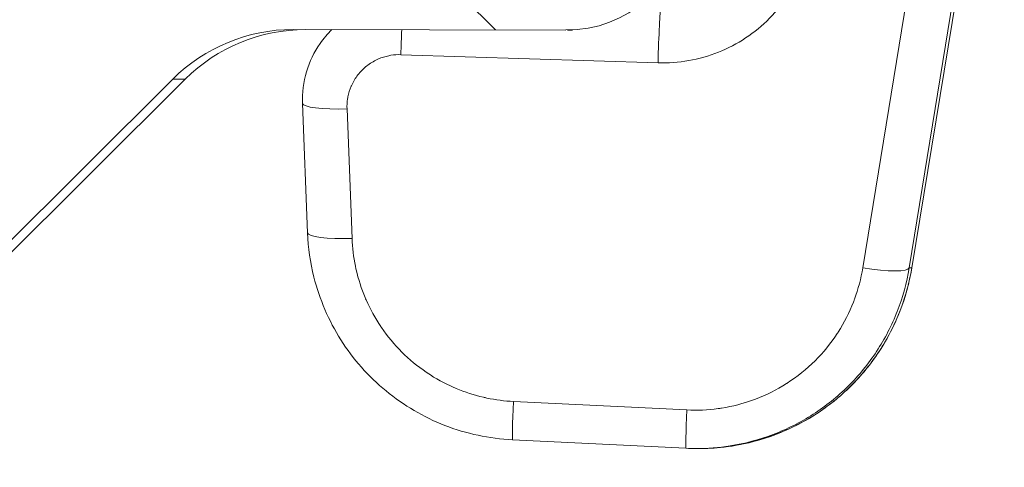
# Model space of a CAD drawing. Header units: inches. Extents: x 0 to 110, y 2 to 70.
# Tile 62 of 129: x 46.292 to 47.045, y 52.402 to 52.745. Entities that reach past the tile are written whole.
import ezdxf

# ---------------------------------------------------------------- set-up
doc = ezdxf.new("R2010")
doc.units = ezdxf.units.IN
doc.header["$LTSCALE"] = 3.25
doc.header["$MEASUREMENT"] = 0
for name, color, linetype, lineweight in [('Hatch (ANSI)', 7, 'Continuous', 9), ('Visible (ANSI)', 7, 'Continuous', 18), ('Visible Narrow (ANSI)', 7, 'Continuous', 5)]:
    doc.layers.add(name, color=color, linetype=linetype, lineweight=lineweight)

msp = doc.modelspace()

# ---------------------------------------------------------------- hatches: boundary and pattern name
at = {"layer": 'Hatch (ANSI)'}
h = msp.add_hatch(dxfattribs=at)
h.set_pattern_fill('ANSI31', color=256, scale=3.25, angle=90.0002, style=0)
edge = h.paths.add_edge_path()
edge.add_line((46.23797, 52.79352), (45.69734, 52.25478))
edge.add_spline(control_points=[(45.69734, 52.25478), (45.68597, 52.24346), (45.66994, 52.23279), (45.64077, 52.22076), (45.62264, 52.21704), (45.60696, 52.21687)], knot_values=[1.467042, 1.467042, 1.467042, 1.467042, 1.589296, 1.589296, 1.707471, 1.707471, 1.707471, 1.707471], degree=3, periodic=0)
edge.add_ellipse((41.7688, 412.22141), major_axis=(-360.00454, -3.83816), ratio=1, start_angle=88.5762317, end_angle=90, ccw=False)
edge.add_spline(control_points=[(36.66078, 52.23265), (36.65998, 52.23266), (36.65916, 52.23268), (36.65835, 52.23271)], knot_values=[0.248586, 0.248586, 0.248586, 0.248586, 0.254659, 0.254659, 0.254659, 0.254659], degree=3, periodic=0)
edge.add_spline(control_points=[(36.65835, 52.23271), (36.64325, 52.23327), (36.62625, 52.23697), (36.59785, 52.24879), (36.58187, 52.25951), (36.57054, 52.27088)], knot_values=[0.254659, 0.254659, 0.254659, 0.254659, 0.366761, 0.366761, 0.489015, 0.489015, 0.489015, 0.489015], degree=3, periodic=0)
edge.add_line((36.57054, 52.27088), (36.03181, 52.81152))
edge.add_ellipse((36.12389, 52.90328), major_axis=(-0.13, 0.00023), ratio=0.999998, start_angle=5, end_angle=45, ccw=False)
edge.add_line((35.99437, 52.89218), (35.96317, 53.25609))
edge.add_line((35.96317, 53.25609), (35.83714, 53.25632))
edge.add_line((35.83714, 53.25632), (35.82353, 52.88529))
edge.add_ellipse((35.79355, 52.88639), major_axis=(0.03, -0.00005), ratio=0.999998, start_angle=335.05257, end_angle=357.99999, ccw=False)
edge.add_ellipse((35.79355, 52.88639), major_axis=(0.03, -0.00005), ratio=0.999998, start_angle=270, end_angle=335.05257, ccw=False)
edge.add_line((35.7935, 52.85639), (35.77412, 52.85643))
edge.add_ellipse((35.77417, 52.88643), major_axis=(-0.03, 0.00005), ratio=0.999998, start_angle=12.45917, end_angle=90, ccw=False)
edge.add_ellipse((35.62276, 52.85325), major_axis=(0.125, -0.00022), ratio=0.999998, start_angle=12.45917, end_angle=22.5)
edge.add_line((35.73833, 52.90089), (35.72206, 52.94035))
edge.add_ellipse((35.69785, 52.93037), major_axis=(0.02619, -0.00005), ratio=0.999998, start_angle=22.5, end_angle=90)
edge.add_ellipse((35.69785, 52.93037), major_axis=(0.02619, -0.00005), ratio=0.999998, start_angle=90, end_angle=157.5)
edge.add_line((35.67367, 52.94044), (35.65726, 52.90103))
edge.add_ellipse((35.77266, 52.85299), major_axis=(-0.125, 0.00022), ratio=0.999998, start_angle=337.5, end_angle=347.54083)
edge.add_ellipse((35.62137, 52.8867), major_axis=(0.03, -0.00005), ratio=0.999998, start_angle=270, end_angle=347.54083, ccw=False)
edge.add_line((35.62132, 52.8567), (35.60194, 52.85673))
edge.add_ellipse((35.60199, 52.88673), major_axis=(-0.03, 0.00005), ratio=0.999998, start_angle=2.00001, end_angle=90, ccw=False)
edge.add_line((35.57201, 52.88574), (35.56468, 53.1068))
edge.add_line((35.56468, 53.1068), (35.55971, 53.25681))
edge.add_line((35.55971, 53.25681), (35.46527, 53.25697))
edge.add_line((35.46527, 53.25697), (35.46307, 53.19698))
edge.add_line((35.46307, 53.19698), (35.43832, 53.19702))
edge.add_line((35.43832, 53.19702), (35.46899, 52.83912))
edge.add_ellipse((35.55866, 52.84681), major_axis=(-0.09, 0.00016), ratio=0.999998, start_angle=5, end_angle=90)
edge.add_ellipse((35.55866, 52.84681), major_axis=(-0.09, 0.00016), ratio=0.999998, start_angle=90, end_angle=90.81661)
edge.add_line((35.55979, 52.75681), (35.55979, 52.75681))
edge.add_line((35.55979, 52.75681), (35.76844, 52.75644))
edge.add_ellipse((35.76821, 52.62644), major_axis=(0.13, -0.00023), ratio=0.999998, start_angle=45, end_angle=90, ccw=False)
edge.add_line((35.8603, 52.7182), (36.43779, 52.13867))
edge.add_spline(control_points=[(36.43779, 52.13867), (36.45164, 52.12477), (36.46814, 52.11096), (36.50368, 52.08712), (36.52272, 52.0771), (36.55895, 52.06201), (36.57948, 52.05556), (36.61795, 52.04784), (36.63576, 52.04587), (36.65258, 52.04531)], knot_values=[3.588612, 3.588612, 3.588612, 3.588612, 3.738137, 3.738137, 3.887663, 3.887663, 4.037188, 4.037188, 4.161894, 4.161894, 4.161894, 4.161894], degree=3, periodic=0)
edge.add_spline(control_points=[(36.65258, 52.04531), (36.65458, 52.04524), (36.65656, 52.04519), (36.65854, 52.04517)], knot_values=[4.161894, 4.161894, 4.161894, 4.161894, 4.176739, 4.176739, 4.176739, 4.176739], degree=3, periodic=0)
edge.add_ellipse((41.7688, 412.22141), major_axis=(360.17625, -5.11027), ratio=1, start_angle=270, end_angle=271.4236367)
edge.add_line((45.60854, 52.02938), (45.60857, 52.02938))
edge.add_spline(control_points=[(45.60857, 52.02938), (45.62709, 52.02958), (45.64706, 52.0315), (45.68764, 52.0395), (45.70819, 52.04588), (45.74447, 52.06083), (45.76355, 52.07079), (45.79917, 52.0945), (45.81572, 52.10825), (45.82962, 52.12211)], knot_values=[0.608132, 0.608132, 0.608132, 0.608132, 0.747628, 0.747628, 0.897154, 0.897154, 1.046679, 1.046679, 1.196205, 1.196205, 1.196205, 1.196205], degree=3, periodic=0)
edge.add_line((45.82962, 52.12211), (46.40915, 52.69959))
edge.add_ellipse((46.50091, 52.60751), major_axis=(-0.13, 0.00023), ratio=0.999998, start_angle=270, end_angle=315, ccw=False)
edge.add_line((46.50114, 52.73751), (46.7098, 52.73714))
edge.add_line((46.7098, 52.73714), (46.7098, 52.73715))
edge.add_ellipse((46.71124, 52.82714), major_axis=(0.09, -0.00016), ratio=0.999998, start_angle=269.18339, end_angle=270)
edge.add_ellipse((46.71124, 52.82714), major_axis=(0.09, -0.00016), ratio=0.999998, start_angle=270, end_angle=355.00084)
edge.add_line((46.80088, 52.81914), (46.80527, 52.8683))
edge.add_ellipse((46.93475, 52.85674), major_axis=(-0.13, 0.00023), ratio=0.999998, start_angle=300.98304, end_angle=355, ccw=False)
edge.add_spline(control_points=[(46.86803, 52.96831), (46.8744, 52.97212), (46.88006, 52.97699), (46.89009, 52.98913), (46.89411, 52.99652), (46.89829, 53.0097), (46.89928, 53.01512), (46.89957, 53.02059)], knot_values=[-0.251452, -0.251452, -0.251452, -0.251452, -0.194925, -0.194925, -0.131434, -0.131434, -0.089542, -0.089542, -0.089542, -0.089542], degree=3, periodic=0)
edge.add_line((46.89957, 53.02059), (46.91129, 53.23679))
edge.add_line((46.91129, 53.23679), (46.89819, 53.23681))
edge.add_line((46.89819, 53.23681), (46.71164, 53.23714))
edge.add_line((46.71164, 53.23714), (46.70614, 53.08715))
edge.add_line((46.70614, 53.08715), (46.69803, 52.86611))
edge.add_ellipse((46.66805, 52.86721), major_axis=(0.03, -0.00005), ratio=0.999998, start_angle=270, end_angle=357.99999, ccw=False)
edge.add_line((46.668, 52.83721), (46.64862, 52.83725))
edge.add_ellipse((46.64867, 52.86725), major_axis=(-0.03, 0.00005), ratio=0.999998, start_angle=12.45917, end_angle=90, ccw=False)
edge.add_ellipse((46.49726, 52.83408), major_axis=(0.125, -0.00022), ratio=0.999998, start_angle=12.45917, end_angle=22.5)
edge.add_line((46.61283, 52.88171), (46.59656, 52.92117))
edge.add_ellipse((46.57235, 52.91119), major_axis=(-0.02619, 0.00005), ratio=0.999998, start_angle=202.5, end_angle=270)
edge.add_ellipse((46.57235, 52.91119), major_axis=(-0.02619, 0.00005), ratio=0.999998, start_angle=270, end_angle=337.5)
edge.add_line((46.54817, 52.92126), (46.53176, 52.88185))
edge.add_ellipse((46.64716, 52.83381), major_axis=(-0.125, 0.00022), ratio=0.999998, start_angle=337.5, end_angle=347.54083)
edge.add_ellipse((46.49587, 52.86752), major_axis=(0.03, -0.00005), ratio=0.999998, start_angle=270, end_angle=347.54083, ccw=False)
edge.add_line((46.49582, 52.83752), (46.47644, 52.83755))
edge.add_ellipse((46.47649, 52.86755), major_axis=(-0.03, 0.00005), ratio=0.999998, start_angle=2.00001, end_angle=90, ccw=False)
edge.add_line((46.44651, 52.86656), (46.43918, 53.08762))
edge.add_line((46.43918, 53.08762), (46.43421, 53.23763))
edge.add_line((46.43421, 53.23763), (46.30817, 53.23785))
edge.add_line((46.30817, 53.23785), (46.2757, 52.87404))
edge.add_ellipse((46.14621, 52.8856), major_axis=(0.13, -0.00023), ratio=0.999998, start_angle=315, end_angle=355, ccw=False)

# ---------------------------------------------------------------- linework, layer by layer
at = {"layer": 'Visible (ANSI)'}
for p, q in [((46.97465, 52.55499), (47.04547, 52.98655)), ((46.50114, 52.73751), (46.7098, 52.73714)), ((46.71108, 52.73714), (46.71495, 52.73713)), ((45.82962, 52.12211), (46.40915, 52.69959)), ((45.88008, 52.16289), (46.41866, 52.69958)), ((46.51224, 52.58184), (46.50841, 52.68099)), ((46.80179, 52.41688), (46.66909, 52.42337)), ((46.8115, 52.41667), (46.80957, 52.41668))]:
    msp.add_line(p, q, dxfattribs=at)
msp.add_arc((46.51042, 52.60749), 0.13, 89.89895, 134.89895, dxfattribs=at)
for centre, major_axis, ratio, start_param, end_param in [((46.71124, 52.82714), (0.09, -0.00016), 0.999998, 4.698136, 6.195934), ((46.50091, 52.60751), (-0.13, 0.00023), 0.999998, 4.712389, 5.497787), ((46.54339, 52.68234), (-0.03497, -0.00135), 0.158696, 6.28315, 6.283185), ((46.54722, 52.58319), (-0.03497, -0.00135), 0.158696, 0, 0.000018)]:
    msp.add_ellipse(centre, major_axis=major_axis, ratio=ratio, start_param=start_param, end_param=end_param, dxfattribs=at)
for points, knots in [([(46.50841, 52.68099), (46.5081, 52.68912), (46.50914, 52.69741), (46.51373, 52.71288), (46.51729, 52.72027), (46.52452, 52.73062), (46.52755, 52.73419), (46.53088, 52.73745)], [0, 0, 0, 0, 0.0622687, 0.0622687, 0.1234305, 0.1234305, 0.158784, 0.158784, 0.158784, 0.158784]), ([(46.66909, 52.42337), (46.65143, 52.42424), (46.63369, 52.42802), (46.60103, 52.44075), (46.58568, 52.44976), (46.55885, 52.47184), (46.54705, 52.4852), (46.52841, 52.51463), (46.52135, 52.53107), (46.51432, 52.55904), (46.51269, 52.57045), (46.51225, 52.58184)], [0, 0, 0, 0, 0.1347038, 0.1347038, 0.267154, 0.267154, 0.4000416, 0.4000416, 0.5338218, 0.5338218, 0.6213564, 0.6213564, 0.6213564, 0.6213564]), ([(46.97465, 52.55499), (46.97174, 52.53728), (46.96583, 52.51982), (46.94904, 52.48838), (46.93803, 52.47395), (46.91235, 52.44968), (46.89738, 52.43951), (46.86544, 52.42466), (46.8481, 52.41976), (46.82425, 52.41702), (46.81782, 52.41666), (46.8114, 52.41668)], [0, 0, 0, 0, 0.1379434, 0.1379434, 0.273596, 0.273596, 0.4085774, 0.4085774, 0.5426236, 0.5426236, 0.5915636, 0.5915636, 0.5915636, 0.5915636])]:
    msp.add_open_spline(points, degree=3, knots=knots, dxfattribs=at)
msp.add_open_spline([(46.80963, 52.41668), (46.80701, 52.41668), (46.8044, 52.41675), (46.80179, 52.41688)], degree=3, dxfattribs=at)
at = {"layer": 'Visible Narrow (ANSI)'}
for p, q in [((47.00772, 52.98662), (46.93716, 52.55507)), ((47.04321, 52.98655), (46.97265, 52.55501)), ((46.97465, 52.555), (47.04547, 52.98655)), ((46.58365, 52.71826), (46.78045, 52.71207)), ((46.78484, 52.71201), (46.78484, 52.71201)), ((46.41866, 52.69958), (45.88007, 52.16289)), ((46.41866, 52.69958), (46.40915, 52.69959)), ((46.41866, 52.69958), (46.41866, 52.69958)), ((46.54627, 52.5776), (46.54244, 52.67675)), ((46.97465, 52.555), (46.97265, 52.55501)), ((46.97265, 52.55501), (46.97265, 52.55501)), ((46.80255, 52.44624), (46.66985, 52.45274))]:
    msp.add_line(p, q, dxfattribs=at)
for centre, major_axis, ratio, start_param, end_param in [((46.7814, 52.71766), (0.0011, 0.03498), 0.022285, 0.000047, 1.73207), ((46.51042, 52.60749), (0.00023, 0.13), 0.999998, 0, 0.785398), ((46.5846, 52.72385), (-0.0011, -0.03498), 0.022285, 4.316588, 4.87363), ((46.54339, 52.68234), (-0.03497, -0.00135), 0.158696, 6.283185, 7.820774), ((46.54722, 52.58319), (-0.03497, -0.00135), 0.158696, 0.000018, 1.537604), ((46.93811, 52.56066), (0.03454, -0.00565), 0.162041, 4.711502, 6.281421), ((46.6708, 52.45833), (-0.00171, -0.03496), 0.019444, 4.874003, 6.283187), ((46.8035, 52.45183), (-0.00171, -0.03496), 0.019444, 4.873995, 6.283186)]:
    msp.add_ellipse(centre, major_axis=major_axis, ratio=ratio, start_param=start_param, end_param=end_param, dxfattribs=at)
msp.add_open_spline([(46.78045, 52.71207), (46.78841, 52.71182), (46.80401, 52.71293), (46.82697, 52.71944), (46.84788, 52.73037), (46.86637, 52.74551), (46.88146, 52.76431), (46.89229, 52.78585), (46.89627, 52.80074), (46.89753, 52.80842)], degree=3, dxfattribs=at)
for points, knots in [([(46.54244, 52.67675), (46.54234, 52.67935), (46.54249, 52.68189), (46.54288, 52.68441), (46.54296, 52.68496), (46.54306, 52.6855), (46.54317, 52.68605), (46.54371, 52.68878), (46.54455, 52.69148), (46.54565, 52.69407), (46.54578, 52.69437), (46.54592, 52.69467), (46.54605, 52.69497), (46.54731, 52.69772), (46.54889, 52.70033), (46.55074, 52.70272), (46.55271, 52.70528), (46.555, 52.7076), (46.55753, 52.70961), (46.55998, 52.71155), (46.56265, 52.71321), (46.56549, 52.71453), (46.56579, 52.71467), (46.5661, 52.71481), (46.56642, 52.71495), (46.56897, 52.71606), (46.57164, 52.7169), (46.57435, 52.71746), (46.57491, 52.71758), (46.57546, 52.71768), (46.57602, 52.71777), (46.57852, 52.71817), (46.58106, 52.71834), (46.58365, 52.71826)], [0, 0, 0, 0, 0.1174113, 0.1174113, 0.1174113, 0.1428572, 0.1428572, 0.1428572, 0.2707466, 0.2707466, 0.2707466, 0.2857143, 0.2857143, 0.2857143, 0.423768, 0.423768, 0.423768, 0.5714286, 0.5714286, 0.5714286, 0.7142857, 0.7142857, 0.7142857, 0.7298272, 0.7298272, 0.7298272, 0.8571429, 0.8571429, 0.8571429, 0.8830933, 0.8830933, 0.8830933, 1, 1, 1, 1]), ([(46.66985, 52.45274), (46.66297, 52.45307), (46.65617, 52.45395), (46.64939, 52.45538), (46.64853, 52.45556), (46.64767, 52.45575), (46.64681, 52.45595), (46.63974, 52.4576), (46.63269, 52.45986), (46.62585, 52.46273), (46.6253, 52.46296), (46.62476, 52.46319), (46.62422, 52.46343), (46.61713, 52.46652), (46.61028, 52.47027), (46.6038, 52.47461), (46.60356, 52.47477), (46.60332, 52.47493), (46.60308, 52.4751), (46.59639, 52.47965), (46.59011, 52.48484), (46.58437, 52.49057), (46.57863, 52.4963), (46.57343, 52.50256), (46.56885, 52.50925), (46.56867, 52.50952), (46.56848, 52.50979), (46.5683, 52.51006), (46.56396, 52.51652), (46.5602, 52.52336), (46.55708, 52.53049), (46.55683, 52.53107), (46.55658, 52.53166), (46.55633, 52.53225), (46.55344, 52.53914), (46.55114, 52.54629), (46.54947, 52.55355), (46.54926, 52.55447), (46.54905, 52.5554), (46.54886, 52.55632), (46.54742, 52.5633), (46.54655, 52.57037), (46.54627, 52.5776)], [0, 0, 0, 0, 0.110921, 0.110921, 0.110921, 0.125, 0.125, 0.125, 0.240783, 0.240783, 0.240783, 0.25, 0.25, 0.25, 0.370537, 0.370537, 0.370537, 0.375, 0.375, 0.375, 0.5, 0.5, 0.5, 0.625, 0.625, 0.625, 0.630058, 0.630058, 0.630058, 0.75, 0.75, 0.75, 0.759816, 0.759816, 0.759816, 0.875, 0.875, 0.875, 0.889668, 0.889668, 0.889668, 1, 1, 1, 1]), ([(46.93716, 52.55507), (46.93581, 52.54681), (46.93371, 52.53885), (46.93086, 52.53114), (46.93059, 52.53039), (46.9303, 52.52964), (46.93001, 52.52889), (46.92689, 52.5209), (46.92296, 52.51315), (46.91831, 52.50589), (46.91806, 52.50551), (46.91782, 52.50513), (46.91757, 52.50475), (46.91265, 52.49725), (46.90697, 52.49028), (46.90063, 52.48397), (46.89414, 52.47751), (46.88697, 52.47174), (46.87928, 52.46678), (46.87908, 52.46665), (46.87888, 52.46653), (46.87867, 52.4664), (46.87125, 52.46167), (46.86336, 52.45771), (46.85515, 52.45459), (46.8546, 52.45438), (46.85406, 52.45418), (46.85351, 52.45398), (46.84558, 52.45109), (46.83738, 52.44898), (46.82915, 52.44767), (46.82824, 52.44753), (46.82733, 52.44739), (46.82642, 52.44727), (46.81852, 52.44619), (46.81059, 52.44585), (46.80255, 52.44624)], [0, 0, 0, 0, 0.130193, 0.130193, 0.130193, 0.142857, 0.142857, 0.142857, 0.278594, 0.278594, 0.278594, 0.285714, 0.285714, 0.285714, 0.426899, 0.426899, 0.426899, 0.571429, 0.571429, 0.571429, 0.575208, 0.575208, 0.575208, 0.714286, 0.714286, 0.714286, 0.723511, 0.723511, 0.723511, 0.857143, 0.857143, 0.857143, 0.871937, 0.871937, 0.871937, 1, 1, 1, 1]), ([(46.97265, 52.55501), (46.97079, 52.54362), (46.96467, 52.52128), (46.94876, 52.49044), (46.92682, 52.46361), (46.89983, 52.44194), (46.86898, 52.42636), (46.83832, 52.41821), (46.8183, 52.41667), (46.80963, 52.41668)], [0, 0, 0, 0, 0.1428571, 0.2857143, 0.4285714, 0.5714286, 0.7142857, 0.8571429, 0.9668905, 0.9668905, 0.9668905, 0.9668905]), ([(46.8115, 52.41668), (46.82019, 52.41666), (46.84023, 52.4182), (46.87091, 52.42635), (46.90178, 52.44194), (46.92878, 52.46361), (46.95074, 52.49044), (46.96666, 52.52127), (46.97278, 52.54361), (46.97465, 52.55499)], [0.0328446, 0.0328446, 0.0328446, 0.0328446, 0.1428571, 0.2857143, 0.4285714, 0.5714286, 0.7142857, 0.8571429, 0.9999588, 0.9999588, 0.9999588, 0.9999588])]:
    msp.add_open_spline(points, degree=3, knots=knots, dxfattribs=at)

doc.saveas('drawing.dxf')
